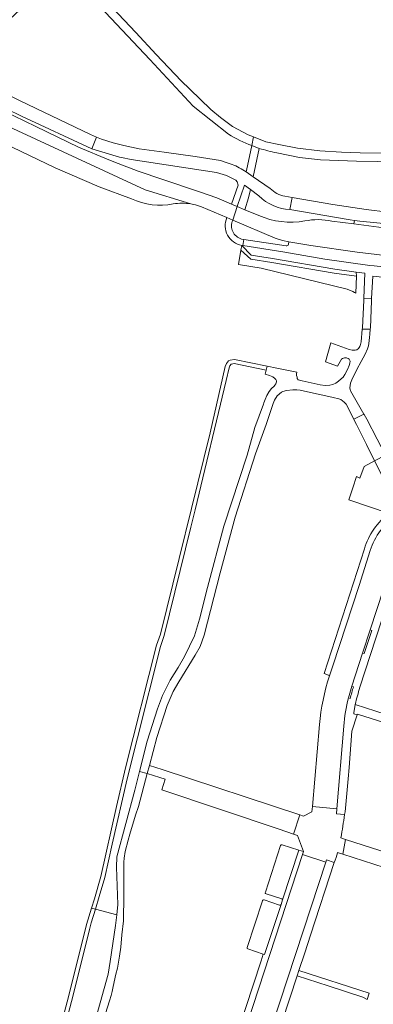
# Model space of a CAD drawing. Header units: metres. Extents: x 151213 to 156373, y 469495 to 475754.
# Tile 110 of 230: x 153231 to 153318, y 472663 to 472905. Entities that reach past the tile are written whole.
import ezdxf

# ---------------------------------------------------------------- set-up
doc = ezdxf.new("R2010")
doc.units = ezdxf.units.M
for name, color, linetype, lineweight in [('B-WE-OG-TERREIN_BEGROEID-GV', 252, 'Continuous', 18), ('B-WE-VH-GESLOTENVERHARDING_ASFALT-GV', 252, 'Continuous', 18), ('B-WE-VH-GESLOTENVERHARDING_BETON-GV', 252, 'Continuous', 18), ('B-WE-VH-ONVERHARD-GV', 252, 'Continuous', 18), ('B-WE-VH-OPENVERHARDING_BETONELEMENT-GV', 252, 'Continuous', 18), ('B-WE-VH-OPENVERHARDING_BETONSTRAATSTEEN-GV', 252, 'Continuous', 18), ('B-WE-VH-OPENVERHARDING_STRAATBAKSTEEN-GV', 252, 'Continuous', 18), ('B-WE-VH-OPENVERHARDING_TEGEL-GV', 252, 'Continuous', 18)]:
    doc.layers.add(name, color=color, linetype=linetype, lineweight=lineweight)

msp = doc.modelspace()

# ---------------------------------------------------------------- linework, layer by layer
at = {"layer": 'B-WE-OG-TERREIN_BEGROEID-GV', "flags": 128}
for points in [[(153282.41, 472877), (153273.74, 472883.87), (153263.049, 472895.339), (153246.677, 472912.718), (153241.938, 472917.749), (153241.303, 472917.096), (153241.166, 472916.967), (153218.656, 472895.88)], [(153184.552, 472908.315), (153191.869, 472904.67), (153231.269, 472885.209), (153248.507, 472876.871), (153249.99, 472876.261), (153251.177, 472875.773), (153254.106, 472874.863), (153256.699, 472874.189), (153260.47, 472873.414), (153266.598, 472872.571), (153274.241, 472871.527), (153280.437, 472870.516), (153282.106, 472869.95), (153283.271, 472869.555)], [(153286.744, 472867.734), (153287.096, 472869.244), (153288.11, 472874.17)], [(153289.971, 472873.509), (153288.481, 472866.53), (153292.654, 472863.636)], [(153299.86, 472871.3), (153294.25, 472872.42)], [(153390.541, 472864.322), (153384.23, 472866.97), (153379.37, 472868.58), (153376.97, 472869.07), (153374.62, 472869.37), (153371.82, 472869.49), (153357.67, 472869.67), (153329.56, 472870.11), (153313.82, 472870.33), (153305.02, 472870.73), (153299.86, 472871.3)], [(153296.26, 472861.77), (153298.018, 472861.463), (153308, 472859.72), (153316.2, 472858.51), (153321.57, 472857.85), (153329.32, 472857.46), (153332.07, 472857.23), (153343.57, 472856.94), (153363.64, 472857.04), (153368.78, 472857.25), (153374.19, 472857.71), (153383.17, 472858.93), (153387.937, 472859.638), (153396.992, 472861.313), (153396.83, 472862.567)], [(153254.939, 472685.31), (153249.732, 472686.692), (153248.69, 472683.356), (153248.235, 472681.703), (153244.149, 472665.261), (153240.652, 472652.023), (153239.291, 472646.572), (153237.896, 472637.664), (153237.192, 472633.274), (153237.055, 472632.293), (153236.926, 472631.068), (153236.914, 472630.286), (153236.924, 472629.834), (153236.993, 472628.741), (153246.429, 472608.783), (153247.101, 472606.243), (153257.286, 472607.149), (153257.31, 472613.09), (153248.35, 472631.13)], [(153240.652, 472652.023), (153244.149, 472665.261), (153248.235, 472681.703), (153248.69, 472683.356), (153249.732, 472686.692), (153248.758, 472686.93), (153247.51, 472682.93), (153243.18, 472665.51), (153239.83, 472652.86)], [(153245.9, 472640.99), (153245.93, 472644.29), (153246.35, 472647.63), (153252.82, 472670.76), (153253.38, 472673.87), (153254.68, 472682.68), (153254.939, 472685.31)]]:
    msp.add_lwpolyline(points, dxfattribs=at)
at = {"layer": 'B-WE-OG-TERREIN_BEGROEID-GV'}
for points in [[(153288.11, 472874.17, -0.0459593), (153282.41, 472877)], [(153294.25, 472872.42, -0.0315853), (153289.971, 472873.509)], [(153283.271, 472869.555, -0.0594207), (153286.744, 472867.734)], [(153292.654, 472863.636, 0.1531185), (153296.26, 472861.77)]]:
    msp.add_lwpolyline(points, format="xyb", dxfattribs=at)
at = {"layer": 'B-WE-OG-TERREIN_BEGROEID-GV', "flags": 128}
for points in [[(153321.74, 472853.84), (153331.85, 472852.98), (153338.3, 472852.44), (153362.516, 472852.653), (153371.862, 472852.697), (153377.012, 472852.722), (153381.229, 472852.742), (153386.524, 472853.224), (153392.409, 472853.759), (153396.605, 472853.931), (153396.649, 472853.933), (153396.909, 472858.423), (153384.349, 472856.068), (153382.145, 472855.737), (153370.547, 472854.193), (153365.753, 472854.055), (153361.841, 472853.972), (153338.26, 472854.083), (153329.306, 472854.469), (153322.226, 472854.855), (153314.678, 472855.663), (153313.381, 472855.824), (153313.221, 472854.943)], [(153313.677, 472837.956), (153313.849, 472842.124), (153308.387, 472842.859), (153293.07, 472845.473), (153293.062, 472845.474), (153287.859, 472846.272), (153285.466, 472848.503), (153284.863, 472845.029), (153290.42, 472844.1), (153311.51, 472838.94), (153312.97, 472838.33), (153313.35, 472838.15)], [(153285.466, 472848.503), (153287.859, 472846.272), (153293.062, 472845.474), (153293.07, 472845.473), (153308.387, 472842.859), (153313.849, 472842.124), (153313.798, 472843.14), (153308.52, 472843.85), (153293.23, 472846.46), (153288.01, 472847.26), (153285.664, 472849.685)], [(153273.183, 472780.466), (153274.246, 472784.772), (153281.815, 472816.514), (153282.534, 472819.636), (153282.755, 472820.143), (153283.039, 472820.504), (153283.124, 472820.544), (153283.828, 472820.654), (153291.65, 472819.075), (153291.887, 472820.055), (153283.85, 472821.67), (153282.83, 472821.51), (153282.4, 472821.31), (153281.89, 472820.66), (153281.58, 472819.95), (153277.89, 472803.7), (153265.67, 472754.21), (153264.71, 472751.51), (153257.14, 472721.42), (153254.92, 472711.9), (153251.04, 472694.75), (153249.47, 472689.21), (153248.758, 472686.93), (153249.732, 472686.692), (153250.676, 472689.798), (153252.009, 472694.503), (153253.856, 472702.664), (153257.531, 472718.692), (153260.021, 472728.773), (153265.668, 472751.22), (153266.629, 472753.922)], [(153268.11, 472742.95), (153270.04, 472746.05), (153271.58, 472748.74), (153274.05, 472753.85), (153275.31, 472757.89), (153277.25, 472765.69), (153281.24, 472780.75), (153287.021, 472798.15), (153288.897, 472804.997), (153290.982, 472810.679), (153291.089, 472811.012), (153291.411, 472811.882), (153291.839, 472812.847), (153292.411, 472813.823), (153292.971, 472814.526), (153293.58, 472815.127), (153293.805, 472815.348), (153294.007, 472815.658), (153294.138, 472815.908), (153294.174, 472816.206), (153294.174, 472816.444), (153294.067, 472816.765), (153293.76, 472817.01), (153293.269, 472817.385), (153292.447, 472817.706), (153291.411, 472818.088), (153291.65, 472819.075), (153283.828, 472820.654), (153283.124, 472820.544), (153283.039, 472820.504), (153282.755, 472820.143), (153282.534, 472819.636), (153281.815, 472816.514), (153274.246, 472784.772), (153273.183, 472780.466), (153266.629, 472753.922), (153265.668, 472751.22), (153260.021, 472728.773), (153257.531, 472718.692), (153253.856, 472702.664), (153252.009, 472694.503), (153250.676, 472689.798), (153249.732, 472686.692), (153254.939, 472685.31), (153255.19, 472687.85), (153254.89, 472696.99), (153254.98, 472699.54), (153259.42, 472715.9), (153260.574, 472720.504), (153260.582, 472720.537), (153262.45, 472727.99), (153264.95, 472735.93), (153266.23, 472739.16)]]:
    msp.add_lwpolyline(points, close=True, dxfattribs=at)
at = {"layer": 'B-WE-VH-GESLOTENVERHARDING_ASFALT-GV', "flags": 128}
for points in [[(153278.06, 472883.06), (153272.91, 472888.07), (153270.8, 472890.11), (153264.64, 472896.54), (153259.61, 472901.95), (153248.215, 472914.154), (153246.677, 472912.718), (153263.049, 472895.339), (153273.74, 472883.87), (153282.41, 472877)], [(153176.291, 472907.493), (153174.839, 472904.613), (153203.718, 472890.277), (153261.93, 472863.331), (153273.119, 472859.859)], [(153275.79, 472859.11), (153281.993, 472856.492), (153283.43, 472855.886), (153284.53, 472859.26), (153283.15, 472859.84), (153279.54, 472861.34), (153275.3, 472862.87), (153266.27, 472865.84), (153260.23, 472867.93), (153255.322, 472869.825), (153253.03, 472870.71), (153245.58, 472873.84), (153235.08, 472878.87), (153229.679, 472881.489), (153189.818, 472901.035), (153188.785, 472901.528), (153176.291, 472907.493)], [(153273.119, 472859.859), (153261.93, 472863.331), (153203.718, 472890.277), (153174.839, 472904.613), (153173.197, 472901.357)], [(153173.197, 472901.357), (153174.62, 472900.662), (153174.88, 472900.793), (153179.937, 472898.24), (153211.55, 472882.63), (153223.03, 472876.72), (153239.83, 472868.69), (153250.65, 472864.07), (153258.62, 472861.1)], [(153288.11, 472874.17), (153288.548, 472876.299), (153287.25, 472876.81), (153283.35, 472878.91), (153280.42, 472881.05), (153278.06, 472883.06)], [(153391.017, 472866.274), (153387.8, 472867.78), (153378.34, 472870.93), (153376.21, 472871.36), (153373.93, 472871.68), (153371.582, 472871.687), (153366.99, 472871.7), (153329.79, 472872.31), (153314.72, 472872.44), (153310.14, 472872.57), (153304.82, 472872.92), (153299.39, 472873.57), (153294.73, 472874.47), (153291.59, 472875.1), (153288.548, 472876.299), (153288.11, 472874.17), (153289.971, 472873.509)], [(153294.25, 472872.42), (153299.86, 472871.3), (153305.02, 472870.73), (153313.82, 472870.33), (153329.56, 472870.11), (153357.67, 472869.67), (153371.82, 472869.49), (153374.62, 472869.37), (153376.97, 472869.07), (153379.37, 472868.58), (153384.23, 472866.97), (153390.541, 472864.322)], [(153289.84, 472857.03), (153286.454, 472858.452), (153284.53, 472859.26), (153283.43, 472855.886), (153293.87, 472851.48), (153295.67, 472850.88), (153297.251, 472850.563), (153302.614, 472849.652), (153314.004, 472847.992), (153323.684, 472846.912), (153328.974, 472846.502), (153339.9, 472845.6)], [(153394.882, 472844.475), (153396.039, 472844.482), (153396.605, 472853.931), (153392.409, 472853.759), (153386.524, 472853.224), (153381.229, 472852.742), (153377.012, 472852.722), (153371.862, 472852.697), (153362.516, 472852.653), (153338.3, 472852.44), (153331.85, 472852.98), (153321.74, 472853.84), (153313.221, 472854.943), (153307.76, 472855.65)]]:
    msp.add_lwpolyline(points, dxfattribs=at)
at = {"layer": 'B-WE-VH-GESLOTENVERHARDING_ASFALT-GV'}
for points in [[(153282.41, 472877, 0.0459593), (153288.11, 472874.17)], [(153289.971, 472873.509, 0.0315853), (153294.25, 472872.42)], [(153258.62, 472861.1, 0.1588967), (153268.84, 472859.85)], [(153268.84, 472859.85, -0.0838982), (153273.119, 472859.859)], [(153273.119, 472859.859, -0.0107495), (153273.764, 472859.734)], [(153273.764, 472859.734, -0.0414788), (153275.79, 472859.11)], [(153301.18, 472855.69, -0.1479689), (153289.84, 472857.03)], [(153307.76, 472855.65, 0.1006079), (153301.18, 472855.69)]]:
    msp.add_lwpolyline(points, format="xyb", dxfattribs=at)
at = {"layer": 'B-WE-VH-GESLOTENVERHARDING_BETON-GV', "flags": 128}
for points in [[(153191.869, 472904.67), (153184.552, 472908.315), (153182.921, 472905.306), (153188.946, 472902.23), (153190.957, 472901.204), (153231.55, 472881.37), (153248.804, 472873.379), (153249.99, 472876.261), (153248.507, 472876.871), (153231.269, 472885.209)], [(153262.411, 472720.044), (153263.037, 472721.977), (153264.81, 472728.84), (153267.33, 472736.74), (153268.81, 472740.13), (153270.17, 472742.5), (153274.23, 472749.05), (153275.41, 472751.17), (153276.44, 472754.01), (153280.37, 472769.28), (153284.01, 472782.92), (153289.056, 472798.523), (153291.685, 472805.723), (153293.381, 472810.832), (153293.733, 472811.703), (153294.394, 472812.709), (153295.4, 472813.62), (153295.751, 472813.825), (153296.616, 472814.085), (153298.212, 472814.228), (153299.201, 472814.216), (153300.034, 472814.145), (153303.239, 472813.43), (153305.609, 472812.918), (153308.087, 472812.334), (153309.504, 472811.989), (153310.004, 472811.822), (153310.409, 472811.548), (153310.826, 472811.203), (153311.28, 472810.73), (153313.169, 472806.98), (153315.656, 472808.276), (153312.38, 472813.968), (153312.28, 472814.342), (153312.205, 472814.74), (153312.255, 472815.288), (153312.355, 472815.836), (153312.678, 472816.683), (153313.949, 472819.223), (153314.995, 472821.215), (153315.966, 472823.008), (153316.514, 472824.303), (153316.763, 472825.025), (153316.837, 472825.573), (153316.937, 472826.296), (153317.012, 472827.068), (153317.086, 472827.914), (153317.227, 472829.132), (153317.104, 472829.133), (153315.25, 472829.142), (153314.945, 472825.997), (153314.795, 472825.374), (153314.621, 472824.876), (153314.322, 472824.353), (153313.924, 472824.054), (153313.5, 472823.93), (153312.803, 472823.93), (153312.056, 472824.129), (153307.574, 472825.769), (153306.214, 472821.059), (153309.167, 472820.045), (153310.188, 472821.763), (153310.412, 472821.912), (153310.91, 472822.037), (153311.359, 472822.062), (153311.757, 472821.912), (153312.031, 472821.713), (153312.255, 472821.265), (153312.18, 472820.767), (153312.006, 472820.194), (153311.632, 472819.248), (153310.96, 472817.978), (153310.537, 472817.355), (153310.088, 472816.882), (153309.416, 472816.359), (153308.744, 472815.836), (153308.046, 472815.512), (153307.274, 472815.388), (153306.154, 472815.288), (153304.908, 472815.437), (153300.5, 472816.409), (153299.828, 472816.558), (153299.504, 472816.707), (153299.305, 472817.006), (153299.23, 472817.33), (153299.131, 472817.704), (153299.131, 472818.152), (153299.188, 472818.59), (153298.753, 472818.676), (153294.269, 472819.576), (153291.887, 472820.055), (153291.65, 472819.075), (153291.411, 472818.088), (153292.447, 472817.706), (153293.269, 472817.385), (153293.76, 472817.01), (153294.067, 472816.765), (153294.174, 472816.444), (153294.174, 472816.206), (153294.138, 472815.908), (153294.007, 472815.658), (153293.805, 472815.348), (153293.58, 472815.127), (153292.971, 472814.526), (153292.411, 472813.823), (153291.839, 472812.847), (153291.411, 472811.882), (153291.089, 472811.012), (153290.982, 472810.679), (153288.897, 472804.997), (153287.021, 472798.15), (153281.24, 472780.75), (153277.25, 472765.69), (153275.31, 472757.89), (153274.05, 472753.85), (153271.58, 472748.74), (153270.04, 472746.05), (153268.11, 472742.95), (153266.23, 472739.16), (153264.95, 472735.93), (153262.45, 472727.99), (153260.582, 472720.537), (153260.574, 472720.504)]]:
    msp.add_lwpolyline(points, close=True, dxfattribs=at)
for points in [[(153283.271, 472869.555), (153282.106, 472869.95), (153280.437, 472870.516), (153274.241, 472871.527), (153266.598, 472872.571), (153260.47, 472873.414), (153256.699, 472874.189), (153254.106, 472874.863), (153251.177, 472875.773), (153249.99, 472876.261), (153248.804, 472873.379), (153255.645, 472871.315), (153256.092, 472871.227), (153258.483, 472870.751), (153279.46, 472867.584), (153281.884, 472866.809), (153284.174, 472865.663), (153284.544, 472865.292), (153284.78, 472864.45), (153283.15, 472859.84)], [(153292.654, 472863.636), (153288.481, 472866.53), (153286.744, 472867.734)], [(153283.15, 472859.84), (153284.53, 472859.26), (153286.367, 472864.463), (153287.799, 472863.404), (153289.879, 472861.865)], [(153297.498, 472858.481), (153298.018, 472861.463), (153296.26, 472861.77)], [(153321.57, 472857.85), (153316.2, 472858.51), (153308, 472859.72), (153298.018, 472861.463), (153297.498, 472858.481), (153312.299, 472855.959), (153313.381, 472855.824), (153314.678, 472855.663), (153322.226, 472854.855)], [(153250.26, 472654.88), (153253.21, 472664.19), (153253.59, 472665.48), (153253.82, 472666.51), (153254.05, 472667.73), (153254.75, 472670.74), (153255.15, 472672.23), (153255.62, 472675.19), (153255.93, 472677.4), (153256.23, 472680.45), (153256.59, 472683.85), (153256.612, 472685.181), (153256.72, 472688.84), (153256.724, 472692.106), (153256.7, 472695.94), (153256.66, 472697.32), (153256.7, 472698.28), (153256.76, 472699.21), (153257, 472700.9), (153257.77, 472703.64), (153258.21, 472705.09), (153259.57, 472709.79), (153260.34, 472711.9), (153262.411, 472720.044), (153260.574, 472720.504), (153259.42, 472715.9), (153254.98, 472699.54), (153254.89, 472696.99), (153255.19, 472687.85), (153254.939, 472685.31), (153254.68, 472682.68), (153253.38, 472673.87), (153252.82, 472670.76), (153246.35, 472647.63)]]:
    msp.add_lwpolyline(points, dxfattribs=at)
at = {"layer": 'B-WE-VH-GESLOTENVERHARDING_BETON-GV'}
for points in [[(153286.744, 472867.734, 0.0594207), (153283.271, 472869.555)], [(153289.879, 472861.865, 0.1890703), (153297.498, 472858.481)], [(153296.26, 472861.77, -0.1531185), (153292.654, 472863.636)]]:
    msp.add_lwpolyline(points, format="xyb", dxfattribs=at)
at = {"layer": 'B-WE-VH-ONVERHARD-GV', "flags": 128}
msp.add_lwpolyline([(153315.25, 472829.142), (153317.104, 472829.133), (153317.227, 472829.132), (153317.27, 472829.46), (153317.538, 472836.102), (153317.56, 472836.66), (153315.63, 472836.75), (153315.626, 472836.674), (153315.606, 472836.239), (153315.29, 472829.47)], close=True, dxfattribs=at)
at = {"layer": 'B-WE-VH-OPENVERHARDING_BETONELEMENT-GV', "flags": 128}
msp.add_lwpolyline([(153315.339, 472749.579), (153315.745, 472749.453), (153317.638, 472755.137), (153317.198, 472755.273)], close=True, dxfattribs=at)
msp.add_lwpolyline([(153313.1, 472741.335), (153312.673, 472741.463), (153311.842, 472738.572), (153312.273, 472738.438)], dxfattribs=at)
at = {"layer": 'B-WE-VH-OPENVERHARDING_BETONELEMENT-GV'}
msp.add_lwpolyline([(153312.273, 472738.438, -0.0065199), (153313.1, 472741.335)], format="xyb", dxfattribs=at)
at = {"layer": 'B-WE-VH-OPENVERHARDING_BETONSTRAATSTEEN-GV'}
for points in [[(153281.993, 472856.492, 0.4905419), (153285.664, 472849.685)], [(153285.62, 472851.25, -0.4624007), (153283.43, 472855.886)], [(153321.894, 472783.88, 0.1678264), (153315.808, 472775.178)], [(153323.84, 472783.33, 0.1845163), (153317.218, 472774.734)], [(153317.218, 472774.734, -0.1845163), (153323.84, 472783.33)], [(153307.181, 472743.986, 0.0543675), (153304.716, 472732.012)], [(153306.986, 472744.182, -0.3503887), (153307.181, 472743.986)], [(153310.715, 472731.639, -0.0379402), (153311.842, 472738.572)], [(153310.006, 472704.264, 0.015668), (153310.889, 472709.946)], [(153295.611, 472702.545, 0.3788647), (153295.2, 472702.335)], [(153308.395, 472698.195, 0.0213415), (153309.173, 472700.544)], [(153291.45, 472690.873, 0.5286104), (153291.65, 472690.484)], [(153291.122, 472688.976, 0.4938754), (153290.734, 472688.76)], [(153295.338, 472687.886, -0.4365325), (153294.94, 472687.706)], [(153295.462, 472689.224, -0.4401529), (153295.691, 472688.985)], [(153286.971, 472677.272, 0.3399106), (153287.154, 472676.934)]]:
    msp.add_lwpolyline(points, format="xyb", dxfattribs=at)
at = {"layer": 'B-WE-VH-OPENVERHARDING_BETONSTRAATSTEEN-GV', "flags": 128}
for points in [[(153283.43, 472855.886), (153281.993, 472856.492)], [(153285.664, 472849.685), (153285.913, 472849.646), (153286.15, 472851.168), (153285.62, 472851.25)], [(153315.808, 472775.178), (153305.874, 472744.547), (153306.986, 472744.182)], [(153317.218, 472774.734), (153314.47, 472766.193), (153308.056, 472746.489), (153307.181, 472743.986)], [(153307.181, 472743.986), (153308.056, 472746.489), (153314.47, 472766.193), (153317.218, 472774.734)], [(153317.198, 472755.273), (153320.463, 472765.303), (153322.779, 472772.422)], [(153311.842, 472738.572), (153312.673, 472741.463), (153315.339, 472749.579), (153317.198, 472755.273)], [(153328.719, 472732.049), (153313.519, 472736.976), (153313.188, 472734.877), (153313.16, 472734.711), (153314.037, 472734.434), (153314.098, 472734.621), (153322.071, 472732.031)], [(153304.716, 472732.012), (153303.017, 472711.891), (153309.002, 472711.387), (153310.715, 472731.639)], [(153310.889, 472709.946), (153308.919, 472710.083), (153309.002, 472711.387), (153303.017, 472711.891), (153302.856, 472710.593), (153300.81, 472709.57), (153299.904, 472709.868), (153298.328, 472705.138), (153299.39, 472704.78)], [(153299.39, 472704.78), (153300.595, 472701.489), (153300.83, 472700.847), (153300.585, 472700.103), (153306.275, 472698.24), (153306.498, 472698.855), (153308.395, 472698.195)], [(153295.2, 472702.335), (153291.45, 472690.873)], [(153295.691, 472688.985), (153299.711, 472701.191), (153295.611, 472702.545)], [(153309.173, 472700.544), (153309.189, 472700.615), (153310.484, 472700.202), (153311.176, 472703.81), (153309.989, 472704.19), (153310.006, 472704.264)], [(153284.415, 472650.766), (153300.585, 472700.103), (153300.83, 472700.847), (153299.711, 472701.191), (153295.691, 472688.985), (153295.338, 472687.887), (153295.338, 472687.886), (153291.28, 472675.583), (153290.956, 472675.667), (153290.431, 472674.069), (153282.826, 472650.906)], [(153289.928, 472648.392), (153295.03, 472663.871), (153302.702, 472687.271), (153306.275, 472698.24), (153300.585, 472700.103), (153284.415, 472650.766)], [(153308.395, 472698.195), (153306.498, 472698.855), (153306.275, 472698.24), (153302.702, 472687.271), (153295.03, 472663.871), (153289.928, 472648.392)], [(153291.902, 472647.951), (153299.262, 472670.307), (153299.691, 472671.617), (153301.129, 472676.009), (153302.54, 472680.316), (153308.395, 472698.195)], [(153291.65, 472690.484), (153295.462, 472689.224)], [(153290.734, 472688.76), (153286.971, 472677.272)], [(153287.154, 472676.934), (153290.956, 472675.667), (153291.28, 472675.583), (153295.338, 472687.886)], [(153294.94, 472687.706), (153291.122, 472688.976)]]:
    msp.add_lwpolyline(points, dxfattribs=at)
msp.add_lwpolyline([(153313.817, 472805.691), (153314.069, 472805.196), (153316.324, 472800.772), (153318.299, 472796.768), (153320.932, 472798.167), (153318.89, 472802.109), (153316.355, 472807.013), (153315.704, 472808.192), (153315.656, 472808.276), (153313.169, 472806.98), (153313.337, 472806.645)], close=True, dxfattribs=at)
at = {"layer": 'B-WE-VH-OPENVERHARDING_STRAATBAKSTEEN-GV', "flags": 128}
for points in [[(153323.145, 472784.686), (153323.09, 472784.793), (153324.069, 472785.269), (153323.555, 472786.372), (153318.299, 472796.768), (153315.695, 472795.383), (153314.659, 472792.54), (153313.847, 472792.918), (153312.95, 472790.169), (153311.986, 472787.214), (153321.894, 472783.88)], [(153263.037, 472721.977), (153262.411, 472720.044), (153265.568, 472719.022), (153266.866, 472718.601), (153266.058, 472715.999), (153294.812, 472706.321), (153298.328, 472705.138), (153299.904, 472709.868), (153266.116, 472720.966)]]:
    msp.add_lwpolyline(points, close=True, dxfattribs=at)
msp.add_lwpolyline([(153346.63, 472692.297), (153342.346, 472696.039), (153342.139, 472696.208), (153334.847, 472698.558), (153334.177, 472696.445), (153311.176, 472703.81), (153310.484, 472700.202), (153325.745, 472695.341), (153327.23, 472694.841)], dxfattribs=at)
at = {"layer": 'B-WE-VH-OPENVERHARDING_TEGEL-GV', "flags": 128}
for points in [[(153289.971, 472873.509), (153288.11, 472874.17), (153287.096, 472869.244), (153286.744, 472867.734), (153288.481, 472866.53)], [(153286.454, 472858.452), (153287.35, 472861.39), (153287.799, 472863.404), (153286.367, 472864.463), (153284.53, 472859.26)], [(153306.905, 472667.865), (153315.408, 472665.074), (153316.49, 472664.554), (153316.961, 472666.07), (153299.691, 472671.617), (153299.262, 472670.307)]]:
    msp.add_lwpolyline(points, close=True, dxfattribs=at)
at = {"layer": 'B-WE-VH-OPENVERHARDING_TEGEL-GV'}
for points in [[(153283.43, 472855.886, 0.4624007), (153285.62, 472851.25)], [(153296.55, 472849.56, 0.4534135), (153297.12, 472849.96)], [(153297.12, 472849.96, -0.4534135), (153296.55, 472849.56)], [(153313.1, 472741.335, 0.0065199), (153312.273, 472738.438)], [(153313.519, 472736.976, -0.0123652), (153314.675, 472741.197)], [(153311.842, 472738.572, 0.0379402), (153310.715, 472731.639)]]:
    msp.add_lwpolyline(points, format="xyb", dxfattribs=at)
at = {"layer": 'B-WE-VH-OPENVERHARDING_TEGEL-GV', "flags": 128}
for points in [[(153297.12, 472849.96), (153297.251, 472850.563), (153295.67, 472850.88), (153293.87, 472851.48), (153283.43, 472855.886)], [(153285.62, 472851.25), (153286.15, 472851.168), (153296.55, 472849.56)], [(153296.55, 472849.56), (153286.15, 472851.168), (153285.913, 472849.646), (153295.78, 472848.11), (153306.1, 472846.28), (153317.082, 472844.781), (153318.14, 472844.637), (153324.07, 472844.01), (153329.73, 472843.56), (153345.064, 472843.247), (153350.8, 472843.13), (153371.866, 472843.079), (153371.86, 472845.68), (153359.059, 472845.624), (153339.9, 472845.6), (153328.974, 472846.502), (153323.684, 472846.912), (153314.004, 472847.992), (153302.614, 472849.652), (153297.251, 472850.563), (153297.12, 472849.96)], [(153318.14, 472844.637), (153317.082, 472844.781), (153306.1, 472846.28), (153295.78, 472848.11), (153285.913, 472849.646), (153285.664, 472849.685), (153288.01, 472847.26), (153293.23, 472846.46), (153308.52, 472843.85), (153313.798, 472843.14), (153315.88, 472842.86), (153315.63, 472836.75), (153317.56, 472836.66), (153317.81, 472842.15), (153321.788, 472841.7)], [(153320.463, 472765.303), (153317.198, 472755.273), (153317.638, 472755.137), (153315.745, 472749.453), (153315.339, 472749.579), (153312.673, 472741.463), (153313.1, 472741.335)], [(153314.675, 472741.197), (153322.631, 472765.539), (153323.225, 472767.355)], [(153312.273, 472738.438), (153311.842, 472738.572)], [(153311.042, 472710.61), (153311.78, 472718.714), (153312.009, 472721.528), (153312.733, 472730.42), (153314.037, 472734.434), (153313.16, 472734.711), (153313.188, 472734.877), (153313.519, 472736.976)], [(153310.715, 472731.639), (153309.002, 472711.387), (153308.919, 472710.083), (153310.889, 472709.946), (153311.042, 472710.61)]]:
    msp.add_lwpolyline(points, dxfattribs=at)

doc.saveas('drawing.dxf')
